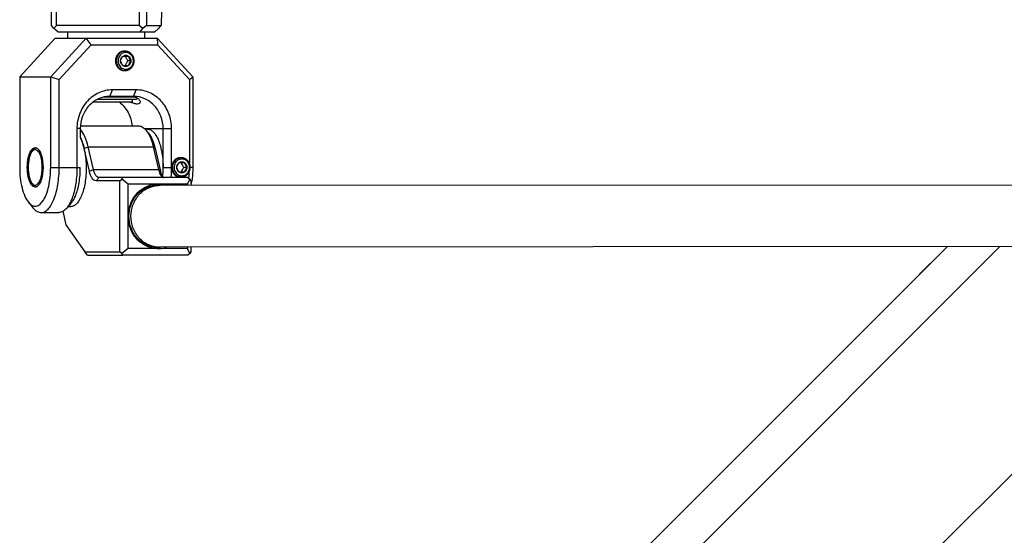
# Model space of a CAD drawing. Header units: millimetres. Extents: x 0 to 2550, y 0 to 1188.
# Tile 3 of 218: x 272 to 302, y 111 to 127. Entities that reach past the tile are written whole.
import ezdxf

# ---------------------------------------------------------------- set-up
doc = ezdxf.new("R2010")
doc.units = ezdxf.units.MM
doc.header["$LTSCALE"] = 46.255
for name, color, linetype in [('CSHCS-BR-M4-12_203_PBL618', 7, 'CONTINUOUS'), ('FWSRM-D10-V4-E2-T2_5_PBL654', 7, 'CONTINUOUS'), ('M2000801_PBL675', 7, 'CONTINUOUS'), ('M2000901_PBL613', 7, 'CONTINUOUS'), ('M2200202_PBL602', 7, 'CONTINUOUS'), ('M2300101_PBL600', 7, 'CONTINUOUS'), ('M2300202_PBL617', 7, 'CONTINUOUS'), ('M2300301_PBL689', 7, 'CONTINUOUS'), ('M2300602_PBL630', 7, 'CONTINUOUS'), ('SSHH-ST-M3-5_203_PBL631', 7, 'CONTINUOUS'), ('SSHH-ST-M3-5_203_PBL632', 7, 'CONTINUOUS'), ('WFM_0608_06_2_PBL604', 7, 'CONTINUOUS'), ('WFM_0608_06_2_PBL719', 7, 'CONTINUOUS'), ('WFM_0608_06_2_PBL720', 7, 'CONTINUOUS')]:
    doc.layers.add(name, color=color, linetype=linetype)

msp = doc.modelspace()

# ---------------------------------------------------------------- linework, layer by layer
at = {"layer": 'CSHCS-BR-M4-12_203_PBL618', "color": 7}
for p, q in [((275.2829, 123.9805), (274.0831, 123.9805)), ((275.2829, 124.0605), (275.2829, 123.9805))]:
    msp.add_line(p, q, dxfattribs=at)
at = {"layer": 'FWSRM-D10-V4-E2-T2_5_PBL654', "color": 7}
for p, q in [((275.3957, 124.1305), (274.3874, 124.1305)), ((275.4129, 124.0605), (274.2132, 124.0605)), ((275.4539, 124.1014), (275.4129, 124.0605))]:
    msp.add_line(p, q, dxfattribs=at)
at = {"layer": 'M2000801_PBL675', "color": 7}
msp.add_line((300.005, 118.9834), (299.3356, 118.314), dxfattribs=at)
at = {"layer": 'M2000901_PBL613', "color": 7}
msp.add_line((286.0652, 105.0436), (300.526, 119.5044), dxfattribs=at)
at = {"layer": 'M2000901_PBL613', "color": 2}
for p, q in [((292.8012, 110.1463), (302.16, 119.5052)), ((308.5126, 118.44), (298.8361, 108.7635))]:
    msp.add_line(p, q, dxfattribs=at)
at = {"layer": 'M2200202_PBL602', "color": 7}
for p, q in [((272.7853, 126.3605), (272.7853, 135.9605)), ((272.9444, 126.3605), (272.9444, 135.9605)), ((275.4987, 135.9605), (275.4987, 126.3605)), ((275.7326, 135.9605), (275.7326, 126.3605)), ((272.8649, 126.2605), (272.7853, 126.3605)), ((272.9444, 126.3605), (272.8649, 126.2605)), ((272.9818, 126.1605), (272.8649, 126.2605)), ((275.4987, 126.3605), (272.9444, 126.3605)), ((275.6156, 126.2605), (275.4987, 126.3605)), ((275.5361, 126.1605), (275.6156, 126.2605)), ((275.7326, 126.3605), (275.6156, 126.2605)), ((275.7326, 126.3605), (276.1828, 126.3605)), ((276.0933, 126.2502), (275.9863, 126.1605)), ((272.9818, 126.1605), (275.9863, 126.1605))]:
    msp.add_line(p, q, dxfattribs=at)
msp.add_arc((293.4629, 112.247), 22.3113, 140.76001, 141.12467, dxfattribs=at)
msp.add_open_spline([(276.4376, 127.8295), (276.4176, 127.8088), (276.3815, 127.749), (276.3161, 127.5796), (276.2536, 127.2826), (276.2025, 126.8524), (276.1865, 126.532), (276.1828, 126.3605)], degree=3, knots=[0, 0, 0, 0, 0.0572235, 0.136935, 0.3616458, 0.6583376, 1, 1, 1, 1], dxfattribs=at)
at = {"layer": 'M2300101_PBL600', "color": 7}
for p, q in [((271.8033, 124.7605), (272.9031, 125.9605)), ((273.8631, 125.9605), (272.7633, 124.7605)), ((272.9031, 125.9605), (276.0627, 125.9605)), ((274.019, 125.7605), (273.8631, 125.9605)), ((276.0627, 125.9605), (276.0668, 125.7605)), ((277.1626, 124.7605), (276.0627, 125.9605)), ((274.019, 125.7605), (273.0266, 124.6776)), ((274.019, 125.7605), (276.0668, 125.7605)), ((277.0592, 124.6776), (276.0668, 125.7605)), ((271.8033, 124.7605), (271.8033, 121.9605)), ((271.8033, 124.7605), (272.7633, 124.7605)), ((272.7633, 121.9605), (272.7633, 124.7605)), ((272.7633, 124.7605), (273.0266, 124.6776)), ((277.0592, 124.6776), (277.1626, 124.7605)), ((277.1626, 124.7605), (277.1626, 121.9605)), ((273.0266, 121.9605), (273.0266, 124.6776)), ((277.0592, 124.6776), (277.0592, 122.0814)), ((275.3295, 124.1605), (274.5963, 124.1605)), ((275.4095, 124.3605), (274.6763, 124.3605)), ((273.5765, 123.1605), (273.5765, 121.9605)), ((273.6798, 123.1605), (273.6798, 122.8838)), ((276.246, 121.9605), (276.246, 123.1605)), ((276.5093, 121.9605), (276.5093, 123.1605)), ((272.0738, 120.8808), (272.2222, 120.7008)), ((273.4093, 120.8808), (273.2609, 120.7008)), ((272.4666, 120.5605), (273.0165, 120.5605))]:
    msp.add_line(p, q, dxfattribs=at)
at = {"layer": 'M2300101_PBL600', "color": 2}
for p, q in [((274.5963, 124.1605), (274.6763, 124.3605)), ((275.3295, 124.1605), (275.4095, 124.3605)), ((273.6798, 123.1605), (273.5765, 123.1605)), ((275.6677, 123.1605), (276.5093, 123.1605)), ((272.7633, 121.9605), (273.6798, 121.9605)), ((276.246, 121.9605), (276.5093, 121.9605)), ((277.1626, 121.9605), (277.0825, 121.9605))]:
    msp.add_line(p, q, dxfattribs=at)
at = {"layer": 'M2300101_PBL600', "color": 7}
for centre, radius, start, end in [((275.2519, 123.7378), 0.4217, 77.108, 79.31835), ((273.0789, 121.9591), 3.4305, 354.7211, 0.02307), ((273.6683, 121.9561), 3.3909, 354.68206, 357.73424), ((273.8065, 121.9441), 3.2521, 354.29738, 354.667), ((274.781, 121.89), 2.377, 348.00783, 351.46266)]:
    msp.add_arc(centre, radius, start, end, dxfattribs=at)
at = {"layer": 'M2300101_PBL600', "color": 134}
msp.add_arc((276.7712, 121.9057), 0.2452, 269.26974, 270.3145, dxfattribs=at)
for points, knots in [([(275.0429, 125.5605), (275.0385, 125.56), (275.0296, 125.559), (275.0184, 125.5579), (275.0095, 125.5569), (275.004, 125.5563), (274.9995, 125.5558), (274.9962, 125.5555), (274.9934, 125.5552), (274.9915, 125.555), (274.9903, 125.5548), (274.9895, 125.5548), (274.9887, 125.5545), (274.9876, 125.5541), (274.9858, 125.5535), (274.9831, 125.5526), (274.9799, 125.5516), (274.9756, 125.5502), (274.9702, 125.5484), (274.9638, 125.5463), (274.9574, 125.5442), (274.9521, 125.5424), (274.9478, 125.541), (274.9446, 125.54), (274.9419, 125.5391), (274.94, 125.5385), (274.9389, 125.5381), (274.9381, 125.5379), (274.9374, 125.5374), (274.9364, 125.5368), (274.9347, 125.5358), (274.9322, 125.5344), (274.9293, 125.5327), (274.9253, 125.5304), (274.9204, 125.5275), (274.9144, 125.5241), (274.9085, 125.5207), (274.9036, 125.5178), (274.8996, 125.5155), (274.8967, 125.5138), (274.8942, 125.5123), (274.8925, 125.5114), (274.8915, 125.5108), (274.8907, 125.5104), (274.8901, 125.5097), (274.8892, 125.509), (274.8877, 125.5076), (274.8855, 125.5056), (274.8828, 125.5033), (274.8793, 125.5001), (274.8749, 125.4962), (274.8696, 125.4915), (274.8643, 125.4868), (274.8599, 125.4828), (274.8564, 125.4797), (274.8538, 125.4773), (274.8516, 125.4754), (274.85, 125.474), (274.8492, 125.4732), (274.8485, 125.4726), (274.848, 125.4719), (274.8472, 125.471), (274.846, 125.4693), (274.8442, 125.4669), (274.8421, 125.4641), (274.8393, 125.4603), (274.8357, 125.4556), (274.8315, 125.45), (274.8272, 125.4443), (274.8237, 125.4396), (274.8208, 125.4358), (274.8187, 125.433), (274.8169, 125.4307), (274.8157, 125.429), (274.815, 125.4281), (274.8144, 125.4274), (274.814, 125.4265), (274.8135, 125.4255), (274.8126, 125.4236), (274.8113, 125.4209), (274.8097, 125.4177), (274.8076, 125.4134), (274.8049, 125.408), (274.8018, 125.4016), (274.7986, 125.3951), (274.7959, 125.3897), (274.7938, 125.3854), (274.7922, 125.3822), (274.7909, 125.3795), (274.79, 125.3776), (274.7895, 125.3766), (274.789, 125.3758), (274.7888, 125.3749), (274.7885, 125.3737), (274.7879, 125.3717), (274.7871, 125.3688), (274.7861, 125.3653), (274.7848, 125.3606), (274.7832, 125.3548), (274.7812, 125.3478), (274.7793, 125.3408), (274.7776, 125.3349), (274.7763, 125.3303), (274.7753, 125.3268), (274.7745, 125.3238), (274.774, 125.3218), (274.7736, 125.3206), (274.7733, 125.3198), (274.7733, 125.3188), (274.7732, 125.3176), (274.773, 125.3154), (274.7727, 125.3124), (274.7724, 125.3086), (274.7719, 125.3037), (274.7714, 125.2975), (274.7704, 125.2876), (274.7693, 125.2753), (274.7684, 125.2654), (274.768, 125.2605)], [0, 0, 0, 0, 0.03125, 0.0625, 0.078125, 0.09375, 0.1015625, 0.109375, 0.1171875, 0.1210938, 0.1230469, 0.125, 0.1269531, 0.1289062, 0.1328125, 0.140625, 0.1484375, 0.15625, 0.171875, 0.1875, 0.203125, 0.21875, 0.2265625, 0.234375, 0.2421875, 0.2460938, 0.2480469, 0.25, 0.2519531, 0.2539062, 0.2578125, 0.265625, 0.2734375, 0.28125, 0.296875, 0.3125, 0.328125, 0.34375, 0.3515625, 0.359375, 0.3671875, 0.3710938, 0.3730469, 0.375, 0.3769531, 0.3789062, 0.3828125, 0.390625, 0.3984375, 0.40625, 0.421875, 0.4375, 0.453125, 0.46875, 0.4765625, 0.484375, 0.4921875, 0.4960938, 0.4980469, 0.5, 0.5019531, 0.5039062, 0.5078125, 0.515625, 0.5234375, 0.53125, 0.546875, 0.5625, 0.578125, 0.59375, 0.6015625, 0.609375, 0.6171875, 0.6210938, 0.6230469, 0.625, 0.6269531, 0.6289062, 0.6328125, 0.640625, 0.6484375, 0.65625, 0.671875, 0.6875, 0.703125, 0.71875, 0.7265625, 0.734375, 0.7421875, 0.7460938, 0.7480469, 0.75, 0.7519531, 0.7539062, 0.7578125, 0.765625, 0.7734375, 0.78125, 0.796875, 0.8125, 0.828125, 0.84375, 0.8515625, 0.859375, 0.8671875, 0.8710938, 0.8730469, 0.875, 0.8769531, 0.8789062, 0.8828125, 0.890625, 0.8984375, 0.90625, 0.921875, 0.9375, 0.96875, 1, 1, 1, 1]), ([(274.768, 125.2605), (274.7684, 125.2556), (274.7693, 125.2459), (274.7704, 125.2338), (274.7712, 125.2241), (274.7718, 125.218), (274.7722, 125.2131), (274.7725, 125.2095), (274.7728, 125.2065), (274.773, 125.2043), (274.7731, 125.2031), (274.7732, 125.2022), (274.7735, 125.2013), (274.7738, 125.2002), (274.7743, 125.1981), (274.7751, 125.1952), (274.7761, 125.1917), (274.7774, 125.187), (274.779, 125.1812), (274.781, 125.1742), (274.7829, 125.1672), (274.7845, 125.1613), (274.7858, 125.1567), (274.7868, 125.1532), (274.7876, 125.1502), (274.7881, 125.1482), (274.7885, 125.147), (274.7887, 125.1461), (274.7891, 125.1453), (274.7896, 125.1443), (274.7905, 125.1424), (274.7919, 125.1397), (274.7934, 125.1365), (274.7955, 125.1321), (274.7982, 125.1268), (274.8013, 125.1203), (274.8045, 125.1138), (274.8071, 125.1085), (274.8092, 125.1041), (274.8107, 125.1009), (274.8121, 125.0982), (274.813, 125.0963), (274.8135, 125.0953), (274.8139, 125.0944), (274.8145, 125.0937), (274.8152, 125.0928), (274.8164, 125.0911), (274.8182, 125.0887), (274.8204, 125.0858), (274.8233, 125.082), (274.8269, 125.0772), (274.8312, 125.0714), (274.8355, 125.0656), (274.8391, 125.0608), (274.842, 125.057), (274.8442, 125.0541), (274.846, 125.0517), (274.8472, 125.05), (274.848, 125.0491), (274.8485, 125.0483), (274.8491, 125.0478), (274.85, 125.047), (274.8515, 125.0456), (274.8537, 125.0437), (274.8563, 125.0414), (274.8597, 125.0383), (274.864, 125.0344), (274.8692, 125.0298), (274.8744, 125.0251), (274.8787, 125.0212), (274.8822, 125.0181), (274.8848, 125.0158), (274.8869, 125.0139), (274.8884, 125.0125), (274.8893, 125.0118), (274.8899, 125.0111), (274.8907, 125.0108), (274.8917, 125.0102), (274.8934, 125.0092), (274.8959, 125.0077), (274.8988, 125.006), (274.9028, 125.0037), (274.9077, 125.0008), (274.9136, 124.9973), (274.9195, 124.9939), (274.9244, 124.991), (274.9284, 124.9887), (274.9313, 124.987), (274.9338, 124.9855), (274.9355, 124.9845), (274.9365, 124.984), (274.9372, 124.9835), (274.9381, 124.9833), (274.9391, 124.9829), (274.941, 124.9823), (274.9437, 124.9814), (274.9469, 124.9803), (274.9512, 124.9789), (274.9565, 124.9771), (274.9629, 124.9749), (274.9693, 124.9728), (274.9747, 124.971), (274.9789, 124.9696), (274.9822, 124.9685), (274.9848, 124.9676), (274.9867, 124.967), (274.9878, 124.9667), (274.9886, 124.9663), (274.9894, 124.9663), (274.9905, 124.9662), (274.9925, 124.966), (274.9954, 124.9656), (274.9988, 124.9653), (275.0033, 124.9648), (275.0089, 124.9642), (275.018, 124.9632), (275.0293, 124.962), (275.0384, 124.961), (275.0429, 124.9605)], [0, 0, 0, 0, 0.03125, 0.0625, 0.078125, 0.09375, 0.1015625, 0.109375, 0.1171875, 0.1210938, 0.1230469, 0.125, 0.1269531, 0.1289062, 0.1328125, 0.140625, 0.1484375, 0.15625, 0.171875, 0.1875, 0.203125, 0.21875, 0.2265625, 0.234375, 0.2421875, 0.2460938, 0.2480469, 0.25, 0.2519531, 0.2539062, 0.2578125, 0.265625, 0.2734375, 0.28125, 0.296875, 0.3125, 0.328125, 0.34375, 0.3515625, 0.359375, 0.3671875, 0.3710938, 0.3730469, 0.375, 0.3769531, 0.3789062, 0.3828125, 0.390625, 0.3984375, 0.40625, 0.421875, 0.4375, 0.453125, 0.46875, 0.4765625, 0.484375, 0.4921875, 0.4960938, 0.4980469, 0.5, 0.5019531, 0.5039062, 0.5078125, 0.515625, 0.5234375, 0.53125, 0.546875, 0.5625, 0.578125, 0.59375, 0.6015625, 0.609375, 0.6171875, 0.6210938, 0.6230469, 0.625, 0.6269531, 0.6289062, 0.6328125, 0.640625, 0.6484375, 0.65625, 0.671875, 0.6875, 0.703125, 0.71875, 0.7265625, 0.734375, 0.7421875, 0.7460938, 0.7480469, 0.75, 0.7519531, 0.7539062, 0.7578125, 0.765625, 0.7734375, 0.78125, 0.796875, 0.8125, 0.828125, 0.84375, 0.8515625, 0.859375, 0.8671875, 0.8710938, 0.8730469, 0.875, 0.8769531, 0.8789062, 0.8828125, 0.890625, 0.8984375, 0.90625, 0.921875, 0.9375, 0.96875, 1, 1, 1, 1]), ([(276.7843, 122.2605), (276.7798, 122.26), (276.7709, 122.259), (276.7598, 122.2579), (276.7509, 122.2569), (276.7454, 122.2563), (276.7409, 122.2558), (276.7376, 122.2555), (276.7348, 122.2552), (276.7328, 122.255), (276.7317, 122.2548), (276.7309, 122.2548), (276.7301, 122.2545), (276.729, 122.2541), (276.7271, 122.2535), (276.7245, 122.2526), (276.7213, 122.2516), (276.717, 122.2502), (276.7116, 122.2484), (276.7052, 122.2463), (276.6988, 122.2442), (276.6934, 122.2424), (276.6891, 122.241), (276.6859, 122.24), (276.6833, 122.2391), (276.6814, 122.2385), (276.6803, 122.2381), (276.6795, 122.2379), (276.6788, 122.2374), (276.6778, 122.2368), (276.6761, 122.2358), (276.6736, 122.2344), (276.6706, 122.2327), (276.6667, 122.2304), (276.6617, 122.2275), (276.6558, 122.2241), (276.6499, 122.2207), (276.645, 122.2178), (276.641, 122.2155), (276.6381, 122.2138), (276.6356, 122.2123), (276.6339, 122.2114), (276.6329, 122.2108), (276.6321, 122.2104), (276.6315, 122.2097), (276.6306, 122.209), (276.6291, 122.2076), (276.6269, 122.2056), (276.6242, 122.2033), (276.6207, 122.2001), (276.6163, 122.1962), (276.611, 122.1915), (276.6057, 122.1868), (276.6013, 122.1828), (276.5978, 122.1797), (276.5952, 122.1773), (276.593, 122.1754), (276.5914, 122.174), (276.5905, 122.1732), (276.5898, 122.1726), (276.5893, 122.1719), (276.5886, 122.171), (276.5874, 122.1693), (276.5856, 122.1669), (276.5835, 122.1641), (276.5806, 122.1603), (276.5771, 122.1556), (276.5728, 122.15), (276.5686, 122.1443), (276.565, 122.1396), (276.5622, 122.1358), (276.5601, 122.133), (276.5583, 122.1307), (276.557, 122.129), (276.5564, 122.1281), (276.5558, 122.1274), (276.5554, 122.1265), (276.5549, 122.1255), (276.554, 122.1236), (276.5526, 122.1209), (276.5511, 122.1177), (276.5489, 122.1134), (276.5463, 122.108), (276.5431, 122.1016), (276.54, 122.0951), (276.5373, 122.0897), (276.5352, 122.0854), (276.5336, 122.0822), (276.5323, 122.0795), (276.5314, 122.0776), (276.5309, 122.0766), (276.5304, 122.0758), (276.5302, 122.0749), (276.5299, 122.0737), (276.5293, 122.0717), (276.5285, 122.0688), (276.5275, 122.0653), (276.5262, 122.0606), (276.5246, 122.0548), (276.5226, 122.0478), (276.5206, 122.0408), (276.519, 122.0349), (276.5177, 122.0303), (276.5167, 122.0268), (276.5159, 122.0238), (276.5153, 122.0218), (276.515, 122.0206), (276.5147, 122.0198), (276.5147, 122.0188), (276.5146, 122.0176), (276.5144, 122.0154), (276.5141, 122.0124), (276.5137, 122.0086), (276.5133, 122.0037), (276.5127, 121.9975), (276.5118, 121.9876), (276.5107, 121.9753), (276.5098, 121.9654), (276.5093, 121.9605)], [0, 0, 0, 0, 0.03125, 0.0625, 0.078125, 0.09375, 0.1015625, 0.109375, 0.1171875, 0.1210938, 0.1230469, 0.125, 0.1269531, 0.1289062, 0.1328125, 0.140625, 0.1484375, 0.15625, 0.171875, 0.1875, 0.203125, 0.21875, 0.2265625, 0.234375, 0.2421875, 0.2460938, 0.2480469, 0.25, 0.2519531, 0.2539062, 0.2578125, 0.265625, 0.2734375, 0.28125, 0.296875, 0.3125, 0.328125, 0.34375, 0.3515625, 0.359375, 0.3671875, 0.3710938, 0.3730469, 0.375, 0.3769531, 0.3789062, 0.3828125, 0.390625, 0.3984375, 0.40625, 0.421875, 0.4375, 0.453125, 0.46875, 0.4765625, 0.484375, 0.4921875, 0.4960938, 0.4980469, 0.5, 0.5019531, 0.5039062, 0.5078125, 0.515625, 0.5234375, 0.53125, 0.546875, 0.5625, 0.578125, 0.59375, 0.6015625, 0.609375, 0.6171875, 0.6210938, 0.6230469, 0.625, 0.6269531, 0.6289062, 0.6328125, 0.640625, 0.6484375, 0.65625, 0.671875, 0.6875, 0.703125, 0.71875, 0.7265625, 0.734375, 0.7421875, 0.7460938, 0.7480469, 0.75, 0.7519531, 0.7539062, 0.7578125, 0.765625, 0.7734375, 0.78125, 0.796875, 0.8125, 0.828125, 0.84375, 0.8515625, 0.859375, 0.8671875, 0.8710938, 0.8730469, 0.875, 0.8769531, 0.8789062, 0.8828125, 0.890625, 0.8984375, 0.90625, 0.921875, 0.9375, 0.96875, 1, 1, 1, 1]), ([(276.5093, 121.9605), (276.5093, 121.9376), (276.5136, 121.8909), (276.5354, 121.8204), (276.5699, 121.7609), (276.6161, 121.7126), (276.6713, 121.6785), (276.7249, 121.6631), (276.7575, 121.6606), (276.7681, 121.6604)], [0, 0, 0, 0, 0.154429, 0.308858, 0.463287, 0.617716, 0.772145, 0.926574, 1, 1, 1, 1])]:
    msp.add_open_spline(points, degree=3, knots=knots, dxfattribs=at)
at = {"layer": 'M2300101_PBL600', "color": 7}
for points, knots in [([(274.6763, 124.3605), (274.5327, 124.3605), (274.2385, 124.2959), (273.8732, 124.025), (273.6321, 123.6268), (273.5765, 123.3161), (273.5765, 123.1605)], [0, 0, 0, 0, 0.2398787, 0.4857828, 0.74001, 1, 1, 1, 1]), ([(274.5963, 124.1605), (274.4767, 124.1605), (274.2314, 124.1067), (273.927, 123.8809), (273.7262, 123.5491), (273.6798, 123.2901), (273.6798, 123.1605)], [0, 0, 0, 0, 0.2398787, 0.4857828, 0.74001, 1, 1, 1, 1]), ([(275.2378, 124.1605), (275.246, 124.1605), (275.2769, 124.1598), (275.3077, 124.1564), (275.3301, 124.1522)], [0, 0, 0, 0, 0.2639231, 1, 1, 1, 1]), ([(276.246, 123.1605), (276.246, 123.2901), (276.1997, 123.5491), (275.9988, 123.8809), (275.6944, 124.1067), (275.4492, 124.1605), (275.3295, 124.1605)], [0, 0, 0, 0, 0.25999, 0.5142172, 0.7601213, 1, 1, 1, 1]), ([(275.346, 124.1489), (275.3569, 124.1464), (275.3956, 124.1358), (275.4328, 124.1188), (275.4568, 124.1025)], [0, 0, 0, 0, 0.2774581, 1, 1, 1, 1]), ([(276.5093, 123.1605), (276.5093, 123.3161), (276.4537, 123.6268), (276.2127, 124.025), (275.8474, 124.2959), (275.5531, 124.3605), (275.4095, 124.3605)], [0, 0, 0, 0, 0.25999, 0.5142172, 0.7601213, 1, 1, 1, 1]), ([(274.8864, 123.9863), (274.9995, 123.9019), (275.1913, 123.6746), (275.2715, 123.3897), (275.2828, 123.2445)], [0, 0, 0, 0, 0.4921153, 1, 1, 1, 1]), ([(275.4453, 123.9204), (275.4118, 123.9204), (275.3337, 123.9378), (275.2598, 123.9642), (275.2173, 123.9799)], [0, 0, 0, 0, 0.42533, 1, 1, 1, 1]), ([(275.5329, 123.9874), (275.5329, 123.9698), (275.5138, 123.9266), (275.4681, 123.9204), (275.4453, 123.9204)], [0, 0, 0, 0, 0.4351683, 1, 1, 1, 1]), ([(275.4568, 124.1025), (275.4687, 124.0944), (275.5048, 124.0654), (275.5329, 124.0199), (275.5329, 123.9874)], [0, 0, 0, 0, 0.305455, 1, 1, 1, 1]), ([(272.0393, 121.9605), (272.0393, 122.061), (272.0565, 122.2407), (272.1133, 122.4167), (272.1574, 122.483)], [0, 0, 0, 0, 0.5583776, 1, 1, 1, 1]), ([(272.1574, 122.483), (272.1608, 122.4881), (272.1739, 122.5067), (272.189, 122.5241), (272.2015, 122.5352)], [0, 0, 0, 0, 0.2697557, 1, 1, 1, 1]), ([(272.2175, 122.5479), (272.2226, 122.5515), (272.2425, 122.5638), (272.2662, 122.5705), (272.2833, 122.5705)], [0, 0, 0, 0, 0.2699047, 1, 1, 1, 1]), ([(272.3314, 122.5585), (272.3636, 122.5423), (272.4234, 122.4741), (272.5066, 122.2742), (272.5273, 122.0906), (272.5273, 121.9605)], [0, 0, 0, 0, 0.1667572, 0.3981543, 1, 1, 1, 1]), ([(271.8033, 121.9605), (271.8033, 121.7467), (271.8333, 121.4401), (271.948, 121.081), (272.0277, 120.9366), (272.0738, 120.8808)], [0, 0, 0, 0, 0.5681427, 0.8075553, 1, 1, 1, 1]), ([(272.1574, 121.438), (272.1133, 121.5042), (272.0565, 121.6802), (272.0393, 121.8599), (272.0393, 121.9605)], [0, 0, 0, 0, 0.4416224, 1, 1, 1, 1]), ([(272.0738, 120.8808), (272.1056, 120.8422), (272.1598, 120.7916), (272.2469, 120.7605), (272.3889, 120.7575), (272.5394, 120.9191), (272.6412, 121.1447), (272.7111, 121.3884), (272.7535, 121.665), (272.7633, 121.8603), (272.7633, 121.9605)], [0, 0, 0, 0, 0.0926491, 0.1318578, 0.1693179, 0.3496786, 0.481438, 0.6385573, 0.8143687, 1, 1, 1, 1]), ([(272.5273, 121.9605), (272.5273, 121.8303), (272.5066, 121.6467), (272.4234, 121.4468), (272.3636, 121.3786), (272.3314, 121.3624)], [0, 0, 0, 0, 0.6018457, 0.8332428, 1, 1, 1, 1]), ([(272.4666, 120.5605), (272.5041, 120.5605), (272.5861, 120.5827), (272.6927, 120.67), (272.7879, 120.803), (272.9055, 121.0528), (273.0013, 121.4451), (273.0266, 121.7813), (273.0266, 121.9605)], [0, 0, 0, 0, 0.0700069, 0.1520415, 0.252576, 0.3730852, 0.665578, 1, 1, 1, 1]), ([(273.5765, 121.9605), (273.5765, 121.7964), (273.5551, 121.4852), (273.4871, 121.1797), (273.4388, 121.041)], [0, 0, 0, 0, 0.5277211, 1, 1, 1, 1]), ([(277.1626, 121.9605), (277.1626, 121.9245), (277.16, 121.783), (277.1474, 121.6415), (277.1317, 121.5371)], [0, 0, 0, 0, 0.2540122, 1, 1, 1, 1]), ([(272.2015, 121.3858), (272.1975, 121.3893), (272.1811, 121.4052), (272.1671, 121.4234), (272.1574, 121.438)], [0, 0, 0, 0, 0.2311308, 1, 1, 1, 1]), ([(272.2833, 121.3505), (272.2662, 121.3505), (272.2425, 121.3572), (272.2226, 121.3695), (272.2175, 121.3731)], [0, 0, 0, 0, 0.7300953, 1, 1, 1, 1]), ([(273.3777, 120.8907), (273.3691, 120.8724), (273.3356, 120.806), (273.2954, 120.7426), (273.2609, 120.7009)], [0, 0, 0, 0, 0.2720573, 1, 1, 1, 1]), ([(273.4388, 121.041), (273.4341, 121.0277), (273.4157, 120.9768), (273.3949, 120.9269), (273.3777, 120.8907)], [0, 0, 0, 0, 0.2604934, 1, 1, 1, 1]), ([(272.2222, 120.7009), (272.2558, 120.6601), (272.3264, 120.5913), (272.4231, 120.5605), (272.4666, 120.5605)], [0, 0, 0, 0, 0.5489336, 1, 1, 1, 1]), ([(273.2609, 120.7009), (273.2273, 120.6601), (273.1567, 120.5913), (273.0599, 120.5605), (273.0165, 120.5605)], [0, 0, 0, 0, 0.5489337, 1, 1, 1, 1])]:
    msp.add_open_spline(points, degree=3, knots=knots, dxfattribs=at)
for points in [[(272.2015, 122.5352), (272.2065, 122.5397), (272.2119, 122.5439), (272.2175, 122.5479)], [(272.2833, 122.5705), (272.2932, 122.5705), (272.3031, 122.5689), (272.3126, 122.566)], [(272.3126, 122.566), (272.319, 122.5641), (272.3253, 122.5615), (272.3314, 122.5585)], [(272.2175, 121.3731), (272.2119, 121.377), (272.2065, 121.3813), (272.2015, 121.3858)], [(272.3126, 121.3549), (272.3031, 121.352), (272.2932, 121.3505), (272.2833, 121.3505)], [(272.3314, 121.3624), (272.3253, 121.3594), (272.319, 121.3569), (272.3126, 121.3549)]]:
    msp.add_open_spline(points, degree=3, dxfattribs=at)
at = {"layer": 'M2300202_PBL617', "color": 7}
for p, q in [((273.6899, 123.2439), (275.4911, 123.2439)), ((275.7922, 123.0236), (275.718, 123.1135)), ((274.0867, 121.8942), (273.925, 122.5941)), ((275.9414, 122.5941), (276.1031, 121.8942)), ((273.9605, 121.8442), (273.7987, 122.5441)), ((275.9984, 122.5441), (276.1601, 121.8442)), ((274.9031, 121.5447), (274.1683, 121.5443)), ((274.9948, 121.6447), (274.26, 121.6443)), ((274.9031, 121.5447), (274.969, 121.5947)), ((274.9033, 119.3447), (274.9031, 121.5447)), ((274.969, 121.5947), (274.9948, 121.6447)), ((275.1664, 121.4447), (274.969, 121.5947)), ((277.0111, 121.6447), (274.9948, 121.6447)), ((275.1666, 119.4447), (275.1664, 121.4447)), ((276.9995, 121.4447), (275.1664, 121.4447)), ((276.9995, 121.4447), (277.0769, 121.5947)), ((276.9995, 121.4447), (276.9995, 121.3982)), ((277.0111, 121.6447), (277.0769, 121.5947)), ((277.0769, 121.5947), (277.1028, 121.5447)), ((277.1028, 121.5447), (277.1028, 121.3982)), ((273.1391, 120.6008), (273.2356, 120.183)), ((273.2356, 120.183), (273.8171, 119.3441)), ((275.1665, 120.4447), (275.1668, 120.4472)), ((275.1668, 120.4422), (275.1665, 120.4447)), ((273.8171, 119.3441), (274.9033, 119.3447)), ((273.8981, 119.2441), (273.8171, 119.3441)), ((273.8981, 119.2441), (274.995, 119.2447)), ((274.9691, 119.2947), (274.9033, 119.3447)), ((275.1666, 119.4447), (274.9691, 119.2947)), ((274.995, 119.2447), (274.9691, 119.2947)), ((277.0113, 119.2447), (274.995, 119.2447)), ((276.9996, 119.4447), (275.1666, 119.4447)), ((276.9996, 119.4922), (276.9996, 119.4447)), ((277.0771, 119.2947), (276.9996, 119.4447)), ((277.0771, 119.2947), (277.0113, 119.2447)), ((277.103, 119.3447), (277.0771, 119.2947)), ((277.1029, 119.4922), (277.103, 119.3447))]:
    msp.add_line(p, q, dxfattribs=at)
at = {"layer": 'M2300202_PBL617', "color": 2}
for p, q in [((273.7987, 122.5441), (273.925, 122.5941)), ((273.925, 122.5941), (275.9414, 122.5941)), ((275.9984, 122.5441), (275.9414, 122.5941)), ((273.9605, 121.8442), (274.0867, 121.8942)), ((274.0867, 121.8942), (276.1031, 121.8942)), ((276.1601, 121.8442), (276.1031, 121.8942)), ((274.1683, 121.5443), (274.26, 121.6443))]:
    msp.add_line(p, q, dxfattribs=at)
at = {"layer": 'M2300202_PBL617', "color": 7}
for centre, radius, start, end in [((272.489, 122.2992), 1.3284, 21.08477, 22.22098), ((271.7791, 122.0775), 2.0729, 13.00976, 13.23185), ((276.067, 120.5956), 0.8091, 86.00698, 98.9737), ((276.083, 120.6119), 0.8328, 90.00071, 91.49882), ((276.0829, 120.6094), 0.8354, 86.8367, 89.99685), ((276.067, 120.5967), 0.808, 83.66897, 86.0062), ((276.0812, 120.5917), 0.8531, 71.67227, 86.78849), ((276.0671, 120.2939), 0.8091, 261.05637, 273.99352), ((276.0831, 120.2775), 0.8328, 268.55749, 269.99934), ((276.0831, 120.2801), 0.8353, 270.00314, 273.16327), ((276.0672, 120.2926), 0.8079, 273.99427, 276.43303), ((276.0814, 120.2977), 0.853, 273.2118, 288.37279)]:
    msp.add_arc(centre, radius, start, end, dxfattribs=at)
for points, knots in [([(275.4911, 123.2439), (275.5314, 123.2439), (275.6212, 123.2152), (275.6868, 123.1514), (275.718, 123.1135)], [0, 0, 0, 0, 0.4510511, 1, 1, 1, 1]), ([(273.925, 122.5941), (273.8998, 122.7035), (273.8413, 122.895), (273.7408, 123.0724), (273.6815, 123.1367)], [0, 0, 0, 0, 0.5622384, 1, 1, 1, 1]), ([(275.718, 123.1135), (275.7235, 123.1068), (275.7462, 123.0781), (275.7664, 123.0475), (275.7807, 123.0236)], [0, 0, 0, 0, 0.2372922, 1, 1, 1, 1]), ([(275.7807, 123.0236), (275.798, 122.9946), (275.8689, 122.8586), (275.9145, 122.7105), (275.9414, 122.5941)], [0, 0, 0, 0, 0.2200561, 1, 1, 1, 1]), ([(275.7922, 123.0236), (275.8416, 122.9637), (275.9258, 122.807), (275.9765, 122.639), (275.9984, 122.5441)], [0, 0, 0, 0, 0.443493, 1, 1, 1, 1]), ([(273.7969, 122.5519), (273.7922, 122.572), (273.7731, 122.6481), (273.7494, 122.7231), (273.7285, 122.7771)], [0, 0, 0, 0, 0.2622509, 1, 1, 1, 1]), ([(274.1683, 121.5443), (274.1202, 121.5443), (274.0463, 121.6127), (273.9936, 121.7251), (273.9702, 121.802), (273.9605, 121.8442)], [0, 0, 0, 0, 0.3781406, 0.6596642, 1, 1, 1, 1]), ([(274.26, 121.6443), (274.2199, 121.6443), (274.1583, 121.7013), (274.1143, 121.795), (274.0949, 121.859), (274.0867, 121.8942)], [0, 0, 0, 0, 0.3781406, 0.6596641, 1, 1, 1, 1]), ([(276.1031, 121.8942), (276.1079, 121.8735), (276.1269, 121.8036), (276.1562, 121.7342), (276.189, 121.6944)], [0, 0, 0, 0, 0.2914471, 1, 1, 1, 1]), ([(276.1601, 121.8442), (276.1631, 121.8312), (276.1753, 121.7827), (276.1913, 121.7351), (276.2059, 121.7015)], [0, 0, 0, 0, 0.266734, 1, 1, 1, 1]), ([(276.189, 121.6944), (276.1921, 121.6906), (276.2041, 121.677), (276.2182, 121.6649), (276.2296, 121.6581)], [0, 0, 0, 0, 0.2718324, 1, 1, 1, 1]), ([(275.1665, 120.4472), (275.167, 120.6438), (275.2737, 121.0371), (275.5847, 121.3081), (275.7584, 121.3799)], [0, 0, 0, 0, 0.5112776, 1, 1, 1, 1]), ([(275.1872, 120.4447), (275.1872, 120.558), (275.224, 120.7842), (275.3844, 121.0823), (275.6314, 121.3027), (275.837, 121.3784), (275.9408, 121.3948)], [0, 0, 0, 0, 0.2589818, 0.5130951, 0.7598054, 1, 1, 1, 1]), ([(275.7587, 119.5095), (275.5849, 119.5812), (275.2738, 119.8523), (275.167, 120.2456), (275.1665, 120.4422)], [0, 0, 0, 0, 0.4887298, 1, 1, 1, 1]), ([(275.9414, 119.4946), (275.8376, 119.5109), (275.6318, 119.5865), (275.3847, 119.8069), (275.2241, 120.1051), (275.1872, 120.3314), (275.1872, 120.4447)], [0, 0, 0, 0, 0.2401917, 0.4869056, 0.7410225, 1, 1, 1, 1])]:
    msp.add_open_spline(points, degree=3, knots=knots, dxfattribs=at)
for points in [[(273.7188, 122.8015), (273.7077, 122.8289), (273.6955, 122.8558), (273.6823, 122.8822)], [(276.2059, 121.7015), (276.2128, 121.6859), (276.2203, 121.6706), (276.2286, 121.6557)], [(275.7584, 121.3799), (275.8537, 121.4193), (275.958, 121.4417), (276.0612, 121.4444)], [(276.2296, 121.6581), (276.2432, 121.65), (276.2593, 121.6445), (276.2751, 121.6443)], [(276.0622, 119.445), (275.9588, 119.4476), (275.8543, 119.47), (275.7587, 119.5095)]]:
    msp.add_open_spline(points, degree=3, dxfattribs=at)
at = {"layer": 'M2300301_PBL689', "color": 7}
for p, q in [((275.9408, 121.3946), (276.0878, 121.3947)), ((303.859, 121.4121), (276.123, 121.3977)), ((275.9414, 119.4946), (276.0884, 119.4947)), ((303.8633, 119.5061), (276.1231, 119.4917))]:
    msp.add_line(p, q, dxfattribs=at)
for centre, radius, start, end in [((276.1231, 120.5957), 0.8021, 92.52644, 93.98217), ((276.123, 120.5983), 0.7994, 90.0012, 92.52706), ((276.1232, 120.2938), 0.802, 266.07796, 267.50389), ((276.1231, 120.2912), 0.7994, 267.50327, 269.99883)]:
    msp.add_arc(centre, radius, start, end, dxfattribs=at)
msp.add_open_spline([(276.0684, 119.4936), (275.9589, 119.5011), (275.7379, 119.5636), (275.4677, 119.781), (275.2905, 120.0889), (275.229, 120.4443), (275.2902, 120.7997), (275.467, 121.1078), (275.737, 121.3254), (275.9579, 121.3882), (276.0674, 121.3958)], degree=3, knots=[0, 0, 0, 0, 0.1199816, 0.2431174, 0.3702302, 0.4999998, 0.6297695, 0.7568824, 0.8800183, 1, 1, 1, 1], dxfattribs=at)
at = {"layer": 'M2300602_PBL630', "color": 7}
for p, q in [((272.1873, 122.4553), (272.2318, 122.5093)), ((272.1873, 121.4656), (272.2318, 121.4116))]:
    msp.add_line(p, q, dxfattribs=at)
for points, knots in [([(272.1873, 122.4553), (272.1662, 122.4297), (272.1296, 122.3636), (272.077, 122.1989), (272.0536, 121.9605), (272.077, 121.722), (272.1296, 121.5573), (272.1662, 121.4912), (272.1873, 121.4656)], [0, 0, 0, 0, 0.0962066, 0.2159152, 0.5, 0.7840848, 0.9037934, 1, 1, 1, 1]), ([(272.2391, 122.4992), (272.2345, 122.4968), (272.2149, 122.4852), (272.1984, 122.4689), (272.1873, 122.4553)], [0, 0, 0, 0, 0.2276092, 1, 1, 1, 1]), ([(272.2915, 122.5591), (272.2862, 122.5565), (272.2636, 122.5435), (272.2446, 122.5248), (272.2318, 122.5093)], [0, 0, 0, 0, 0.2269455, 1, 1, 1, 1]), ([(272.2833, 121.4105), (272.3146, 121.4105), (272.3651, 121.4423), (272.4092, 121.5057), (272.456, 121.604), (272.4932, 121.758), (272.5086, 121.9605), (272.4932, 122.1629), (272.456, 122.317), (272.4092, 122.4153), (272.3651, 122.4787), (272.3146, 122.5105), (272.2833, 122.5105)], [0, 0, 0, 0, 0.0746976, 0.1251317, 0.1855651, 0.3322811, 0.5, 0.6677188, 0.8144349, 0.8748683, 0.9253024, 1, 1, 1, 1]), ([(272.1873, 121.4656), (272.1912, 121.4608), (272.2063, 121.4438), (272.2244, 121.4292), (272.2391, 121.4217)], [0, 0, 0, 0, 0.275292, 1, 1, 1, 1]), ([(272.2318, 121.4116), (272.2364, 121.4061), (272.2536, 121.3867), (272.2746, 121.3701), (272.2915, 121.3618)], [0, 0, 0, 0, 0.2762613, 1, 1, 1, 1])]:
    msp.add_open_spline(points, degree=3, knots=knots, dxfattribs=at)
for points in [[(272.2833, 122.5105), (272.2681, 122.5105), (272.2526, 122.5061), (272.2391, 122.4992)], [(272.3119, 122.5669), (272.3049, 122.5649), (272.298, 122.5623), (272.2915, 122.5591)], [(272.2391, 121.4217), (272.2526, 121.4148), (272.2681, 121.4105), (272.2833, 121.4105)], [(272.2915, 121.3618), (272.298, 121.3586), (272.3049, 121.356), (272.3119, 121.3541)]]:
    msp.add_open_spline(points, degree=3, dxfattribs=at)
at = {"layer": 'SSHH-ST-M3-5_203_PBL631', "color": 7}
for p, q in [((275.0075, 125.4105), (275.1663, 125.4105)), ((275.0709, 125.5605), (275.0429, 125.5605)), ((275.0759, 125.4098), (275.0756, 125.4105)), ((275.0759, 125.4098), (275.0756, 125.4105)), ((275.1663, 125.1105), (275.0075, 125.1105)), ((275.0756, 125.1105), (275.0759, 125.1112)), ((275.0756, 125.1105), (275.0759, 125.1112)), ((275.2457, 125.2605), (275.155, 125.2605)), ((275.0709, 124.9605), (275.0429, 124.9605))]:
    msp.add_line(p, q, dxfattribs=at)
for centre, radius, start, end in [((275.0881, 125.2964), 0.2242, 101.984, 113.9201), ((275.0871, 125.3005), 0.22, 99.78387, 101.93842), ((275.087, 125.3011), 0.2194, 90.0159, 99.78094), ((275.0421, 125.2605), 0.2831, 359.89715, 0.12786), ((275.0881, 125.2246), 0.2242, 246.07398, 258.01419), ((275.0871, 125.2204), 0.22, 258.05985, 260.15279), ((275.087, 125.2198), 0.2194, 260.15568, 269.98377)]:
    msp.add_arc(centre, radius, start, end, dxfattribs=at)
for points, knots in [([(275.0709, 125.5605), (275.0529, 125.5605), (275.0167, 125.5566), (274.9647, 125.5393), (274.9168, 125.5112), (274.8606, 125.4608), (274.8098, 125.377), (274.796, 125.2994), (274.796, 125.2605)], [0, 0, 0, 0, 0.1198753, 0.2405904, 0.3628613, 0.487129, 0.7407094, 1, 1, 1, 1]), ([(274.9972, 125.5014), (274.9753, 125.4916), (274.9337, 125.4646), (274.8859, 125.407), (274.8555, 125.337), (274.8451, 125.2605), (274.8555, 125.184), (274.8859, 125.1139), (274.9337, 125.0563), (274.9753, 125.0293), (274.9972, 125.0196)], [0, 0, 0, 0, 0.1208271, 0.2447494, 0.3715295, 0.5000012, 0.6284725, 0.7552517, 0.879173, 1, 1, 1, 1]), ([(274.9282, 125.2605), (274.9318, 125.2728), (274.9406, 125.2984), (274.9645, 125.3501), (274.9895, 125.3867), (275.0075, 125.4105)], [0, 0, 0, 0, 0.2253704, 0.4749538, 1, 1, 1, 1]), ([(274.9282, 125.2605), (274.9282, 125.2755), (274.9318, 125.3056), (274.9477, 125.3477), (274.973, 125.384), (274.9954, 125.4029), (275.0075, 125.4105)], [0, 0, 0, 0, 0.2557374, 0.5087885, 0.7571499, 1, 1, 1, 1]), ([(275.0075, 125.4105), (275.0194, 125.4179), (275.0451, 125.4296), (275.0731, 125.4337), (275.0869, 125.4337)], [0, 0, 0, 0, 0.5030342, 1, 1, 1, 1]), ([(275.0709, 124.9605), (275.0889, 124.9605), (275.1251, 124.9644), (275.1771, 124.9817), (275.225, 125.0097), (275.2812, 125.0601), (275.332, 125.144), (275.3529, 125.2605), (275.332, 125.3769), (275.2812, 125.4608), (275.225, 125.5112), (275.1771, 125.5393), (275.1251, 125.5566), (275.0889, 125.5605), (275.0709, 125.5605)], [0, 0, 0, 0, 0.0599377, 0.1202952, 0.1814307, 0.2435645, 0.3703547, 0.5, 0.6296453, 0.7564355, 0.8185693, 0.8797048, 0.9400623, 1, 1, 1, 1]), ([(275.155, 125.2605), (275.139, 125.2847), (275.1094, 125.3328), (275.086, 125.3843), (275.0759, 125.4098)], [0, 0, 0, 0, 0.5145776, 1, 1, 1, 1]), ([(275.3252, 125.2611), (275.3251, 125.2948), (275.313, 125.3619), (275.2689, 125.4344), (275.2203, 125.4779), (275.1788, 125.5022), (275.1338, 125.5171), (275.1025, 125.5205), (275.0869, 125.5205)], [0, 0, 0, 0, 0.2592926, 0.512862, 0.6371258, 0.7593962, 0.880116, 1, 1, 1, 1]), ([(275.0869, 125.4337), (275.1008, 125.4337), (275.1287, 125.4296), (275.1544, 125.4179), (275.1663, 125.4105)], [0, 0, 0, 0, 0.4969658, 1, 1, 1, 1]), ([(275.1663, 125.4105), (275.1784, 125.4029), (275.2008, 125.384), (275.2262, 125.3477), (275.2421, 125.3056), (275.2457, 125.2755), (275.2457, 125.2605)], [0, 0, 0, 0, 0.2428501, 0.4912115, 0.7442626, 1, 1, 1, 1]), ([(275.1663, 125.4105), (275.17, 125.3982), (275.1787, 125.3726), (275.2026, 125.3209), (275.2276, 125.2842), (275.2457, 125.2605)], [0, 0, 0, 0, 0.2253704, 0.4749538, 1, 1, 1, 1]), ([(274.796, 125.2605), (274.796, 125.2216), (274.8098, 125.1439), (274.8606, 125.0601), (274.9168, 125.0097), (274.9647, 124.9817), (275.0167, 124.9644), (275.0529, 124.9605), (275.0709, 124.9605)], [0, 0, 0, 0, 0.2592906, 0.512871, 0.6371387, 0.7594096, 0.8801247, 1, 1, 1, 1]), ([(275.0075, 125.1105), (274.9895, 125.1342), (274.9572, 125.1814), (274.9359, 125.2346), (274.9282, 125.2605)], [0, 0, 0, 0, 0.5253203, 1, 1, 1, 1]), ([(275.0075, 125.1105), (274.9954, 125.1181), (274.973, 125.137), (274.9477, 125.1733), (274.9318, 125.2153), (274.9282, 125.2454), (274.9282, 125.2605)], [0, 0, 0, 0, 0.2428501, 0.4912115, 0.7442626, 1, 1, 1, 1]), ([(275.0869, 125.0873), (275.0731, 125.0873), (275.0451, 125.0913), (275.0194, 125.103), (275.0075, 125.1105)], [0, 0, 0, 0, 0.4969658, 1, 1, 1, 1]), ([(275.0759, 125.1112), (275.086, 125.1366), (275.1094, 125.1881), (275.139, 125.2363), (275.155, 125.2605)], [0, 0, 0, 0, 0.4854244, 1, 1, 1, 1]), ([(275.0869, 125.0005), (275.1025, 125.0005), (275.1338, 125.0038), (275.1789, 125.0188), (275.2203, 125.043), (275.269, 125.0866), (275.313, 125.1591), (275.3251, 125.2263), (275.3252, 125.26)], [0, 0, 0, 0, 0.1198804, 0.2405983, 0.3628687, 0.4871341, 0.7407078, 1, 1, 1, 1]), ([(275.1663, 125.1105), (275.1544, 125.103), (275.1287, 125.0913), (275.1008, 125.0873), (275.0869, 125.0873)], [0, 0, 0, 0, 0.5030342, 1, 1, 1, 1]), ([(275.2457, 125.2605), (275.2276, 125.2367), (275.1953, 125.1895), (275.174, 125.1363), (275.1663, 125.1105)], [0, 0, 0, 0, 0.5253203, 1, 1, 1, 1]), ([(275.2457, 125.2605), (275.2457, 125.2454), (275.2421, 125.2153), (275.2262, 125.1733), (275.2008, 125.137), (275.1784, 125.1181), (275.1663, 125.1105)], [0, 0, 0, 0, 0.2557374, 0.5087885, 0.7571499, 1, 1, 1, 1])]:
    msp.add_open_spline(points, degree=3, knots=knots, dxfattribs=at)
at = {"layer": 'SSHH-ST-M3-5_203_PBL632', "color": 7}
for p, q in [((276.7449, 122.1105), (276.9037, 122.1105)), ((276.8083, 122.2605), (276.7843, 122.2605)), ((276.8133, 122.1098), (276.813, 122.1105)), ((276.8133, 122.1098), (276.813, 122.1105)), ((276.9037, 121.8105), (276.7449, 121.8105)), ((276.813, 121.8105), (276.8133, 121.8112)), ((276.813, 121.8105), (276.8133, 121.8112)), ((276.983, 121.9605), (276.8924, 121.9605)), ((276.8083, 121.6605), (276.7713, 121.6605))]:
    msp.add_line(p, q, dxfattribs=at)
for centre, radius, start, end in [((276.8255, 121.9963), 0.2243, 100.99178, 114.95488), ((276.8244, 122.0008), 0.2197, 99.78312, 100.93289), ((276.8244, 122.0011), 0.2194, 90.0159, 99.78094), ((276.825, 121.9228), 0.2224, 252.16669, 256.79908), ((276.8245, 121.9208), 0.2203, 256.8019, 260.15116), ((276.8244, 121.9198), 0.2194, 260.15568, 269.98377), ((276.7795, 121.9605), 0.2831, 359.95341, 0.12787)]:
    msp.add_arc(centre, radius, start, end, dxfattribs=at)
for points, knots in [([(276.8083, 122.2605), (276.7903, 122.2605), (276.7541, 122.2566), (276.7021, 122.2393), (276.6542, 122.2112), (276.598, 122.1608), (276.5472, 122.0769), (276.5263, 121.9605), (276.5472, 121.844), (276.598, 121.7601), (276.6542, 121.7097), (276.7021, 121.6817), (276.7541, 121.6644), (276.7903, 121.6605), (276.8083, 121.6605)], [0, 0, 0, 0, 0.0599377, 0.1202952, 0.1814307, 0.2435645, 0.3703547, 0.5, 0.6296453, 0.7564355, 0.8185693, 0.8797048, 0.9400623, 1, 1, 1, 1]), ([(276.7309, 122.1997), (276.7083, 122.1892), (276.6658, 122.1602), (276.6182, 122.0988), (276.5896, 122.0249), (276.5827, 121.9453), (276.598, 121.867), (276.6342, 121.7971), (276.6881, 121.7421), (276.7334, 121.7186), (276.7569, 121.7111)], [0, 0, 0, 0, 0.1212345, 0.2456979, 0.373014, 0.5018225, 0.6302692, 0.7566186, 0.8798379, 1, 1, 1, 1]), ([(276.6655, 121.9605), (276.6692, 121.9728), (276.678, 121.9984), (276.7019, 122.0501), (276.7269, 122.0867), (276.7449, 122.1105)], [0, 0, 0, 0, 0.2253704, 0.4749538, 1, 1, 1, 1]), ([(276.6655, 121.9605), (276.6655, 121.9755), (276.6691, 122.0056), (276.6851, 122.0477), (276.7104, 122.084), (276.7328, 122.1029), (276.7449, 122.1105)], [0, 0, 0, 0, 0.2557374, 0.5087885, 0.7571499, 1, 1, 1, 1]), ([(276.7449, 122.1105), (276.7568, 122.1179), (276.7825, 122.1296), (276.8105, 122.1337), (276.8243, 122.1337)], [0, 0, 0, 0, 0.5030342, 1, 1, 1, 1]), ([(276.8083, 121.6605), (276.8263, 121.6605), (276.8625, 121.6644), (276.9145, 121.6817), (276.9624, 121.7097), (277.0186, 121.7601), (277.0694, 121.844), (277.0903, 121.9605), (277.0694, 122.0769), (277.0186, 122.1608), (276.9624, 122.2112), (276.9145, 122.2393), (276.8625, 122.2566), (276.8263, 122.2605), (276.8083, 122.2605)], [0, 0, 0, 0, 0.0599377, 0.1202952, 0.1814307, 0.2435645, 0.3703547, 0.5, 0.6296453, 0.7564355, 0.8185693, 0.8797048, 0.9400623, 1, 1, 1, 1]), ([(276.8924, 121.9605), (276.8764, 121.9847), (276.8467, 122.0328), (276.8234, 122.0843), (276.8133, 122.1098)], [0, 0, 0, 0, 0.5145776, 1, 1, 1, 1]), ([(277.0626, 121.9611), (277.0625, 121.9948), (277.0504, 122.0619), (277.0063, 122.1344), (276.9577, 122.1779), (276.9162, 122.2022), (276.8712, 122.2171), (276.8399, 122.2205), (276.8243, 122.2205)], [0, 0, 0, 0, 0.2592926, 0.512862, 0.6371258, 0.7593962, 0.880116, 1, 1, 1, 1]), ([(276.8243, 122.1337), (276.8381, 122.1337), (276.8661, 122.1296), (276.8918, 122.1179), (276.9037, 122.1105)], [0, 0, 0, 0, 0.4969658, 1, 1, 1, 1]), ([(276.9037, 122.1105), (276.9158, 122.1029), (276.9382, 122.084), (276.9635, 122.0477), (276.9794, 122.0056), (276.983, 121.9755), (276.983, 121.9605)], [0, 0, 0, 0, 0.2428501, 0.4912115, 0.7442626, 1, 1, 1, 1]), ([(276.9037, 122.1105), (276.9073, 122.0982), (276.9161, 122.0726), (276.94, 122.0209), (276.965, 121.9842), (276.983, 121.9605)], [0, 0, 0, 0, 0.2253704, 0.4749538, 1, 1, 1, 1]), ([(276.7449, 121.8105), (276.7269, 121.8342), (276.6946, 121.8814), (276.6733, 121.9346), (276.6655, 121.9605)], [0, 0, 0, 0, 0.5253203, 1, 1, 1, 1]), ([(276.7449, 121.8105), (276.7328, 121.8181), (276.7104, 121.837), (276.6851, 121.8733), (276.6691, 121.9153), (276.6655, 121.9454), (276.6655, 121.9605)], [0, 0, 0, 0, 0.2428501, 0.4912115, 0.7442626, 1, 1, 1, 1]), ([(276.8243, 121.7873), (276.8105, 121.7873), (276.7825, 121.7913), (276.7568, 121.803), (276.7449, 121.8105)], [0, 0, 0, 0, 0.4969658, 1, 1, 1, 1]), ([(276.8133, 121.8112), (276.8234, 121.8366), (276.8467, 121.8881), (276.8764, 121.9363), (276.8924, 121.9605)], [0, 0, 0, 0, 0.4854244, 1, 1, 1, 1]), ([(276.8243, 121.7005), (276.8399, 121.7005), (276.8712, 121.7038), (276.9163, 121.7188), (276.9578, 121.7431), (277.0064, 121.7867), (277.0505, 121.8593), (277.0626, 121.9265), (277.0626, 121.9602)], [0, 0, 0, 0, 0.1198773, 0.2405933, 0.3628635, 0.4871306, 0.740709, 1, 1, 1, 1]), ([(276.9037, 121.8105), (276.8918, 121.803), (276.8661, 121.7913), (276.8381, 121.7873), (276.8243, 121.7873)], [0, 0, 0, 0, 0.5030342, 1, 1, 1, 1]), ([(276.983, 121.9605), (276.965, 121.9367), (276.9327, 121.8895), (276.9114, 121.8363), (276.9037, 121.8105)], [0, 0, 0, 0, 0.5253203, 1, 1, 1, 1]), ([(276.983, 121.9605), (276.983, 121.9454), (276.9794, 121.9153), (276.9635, 121.8733), (276.9382, 121.837), (276.9158, 121.8181), (276.9037, 121.8105)], [0, 0, 0, 0, 0.2557374, 0.5087885, 0.7571499, 1, 1, 1, 1])]:
    msp.add_open_spline(points, degree=3, knots=knots, dxfattribs=at)
at = {"layer": 'WFM_0608_06_2_PBL604', "color": 7}
for p, q in [((273.2829, 126.1605), (273.2829, 125.9605)), ((273.5987, 126.1605), (275.3829, 126.1605)), ((275.6829, 125.9605), (275.6829, 126.1605))]:
    msp.add_line(p, q, dxfattribs=at)
at = {"layer": 'WFM_0608_06_2_PBL719', "color": 7}
for p, q in [((273.6798, 121.9549), (273.6797, 121.9605)), ((273.2964, 120.7439), (273.3831, 120.7439))]:
    msp.add_line(p, q, dxfattribs=at)
for centre, radius, start, end in [((270.6876, 121.9439), 2.9922, 0.00477, 0.21053), ((272.9613, 121.233), 0.5803, 321.71284, 322.34505)]:
    msp.add_arc(centre, radius, start, end, dxfattribs=at)
for points, knots in [([(273.6805, 122.8859), (273.7114, 122.8249), (273.7649, 122.6874), (273.8206, 122.4611), (273.8553, 122.2092), (273.8631, 122.0337), (273.8631, 121.9441)], [0, 0, 0, 0, 0.2121617, 0.4557783, 0.7219981, 1, 1, 1, 1]), ([(273.8631, 121.9441), (273.8631, 121.866), (273.8572, 121.7122), (273.8306, 121.4891), (273.7874, 121.2832), (273.7293, 121.1019), (273.6584, 120.9518), (273.5771, 120.8378), (273.4974, 120.7731), (273.4314, 120.748), (273.3989, 120.7439), (273.3831, 120.7439)], [0, 0, 0, 0, 0.1698694, 0.3342771, 0.4880986, 0.6268691, 0.7472426, 0.8476663, 0.9296029, 0.9656333, 1, 1, 1, 1]), ([(273.5404, 121.0983), (273.5639, 121.1574), (273.6047, 121.2856), (273.6633, 121.567), (273.6798, 121.7912), (273.6798, 121.9441)], [0, 0, 0, 0, 0.2217099, 0.4672419, 1, 1, 1, 1]), ([(273.5055, 121.0188), (273.5086, 121.0251), (273.5209, 121.0513), (273.5323, 121.0779), (273.5404, 121.0983)], [0, 0, 0, 0, 0.2428731, 1, 1, 1, 1]), ([(273.3442, 120.7995), (273.3506, 120.8045), (273.377, 120.8269), (273.4004, 120.8527), (273.4168, 120.8735)], [0, 0, 0, 0, 0.2344152, 1, 1, 1, 1]), ([(273.4207, 120.8785), (273.4284, 120.8885), (273.4605, 120.9329), (273.4872, 120.981), (273.5055, 121.0188)], [0, 0, 0, 0, 0.2316805, 1, 1, 1, 1])]:
    msp.add_open_spline(points, degree=3, knots=knots, dxfattribs=at)
at = {"layer": 'WFM_0608_06_2_PBL720', "color": 7}
msp.add_line((275.766, 123.1439), (275.6855, 123.1439), dxfattribs=at)
for centre, radius, start, end in [((275.3625, 122.6693), 0.5569, 38.23061, 39.60458), ((275.3438, 122.6544), 0.5808, 37.66092, 38.23614), ((275.3301, 122.6439), 0.5981, 36.93626, 37.6601), ((275.2733, 122.6021), 0.6686, 33.53891, 36.86967), ((274.6819, 122.2963), 1.3358, 21.09823, 22.21846), ((273.9911, 122.0805), 2.0601, 13.21955, 13.67064), ((273.9585, 122.0728), 2.0936, 13.02653, 13.22025), ((273.2923, 121.9434), 2.9538, 354.4657, 0.01425)]:
    msp.add_arc(centre, radius, start, end, dxfattribs=at)
for points, knots in [([(275.766, 123.1439), (275.7818, 123.1439), (275.8143, 123.1398), (275.8803, 123.1147), (275.96, 123.0501), (276.0413, 122.936), (276.1122, 122.786), (276.1703, 122.6049), (276.2134, 122.399), (276.2401, 122.176), (276.246, 122.0222), (276.246, 121.9441)], [0, 0, 0, 0, 0.0343699, 0.0704027, 0.1523406, 0.2527606, 0.3731274, 0.5118909, 0.6657086, 0.8301189, 1, 1, 1, 1]), ([(275.9185, 122.8014), (275.912, 122.8173), (275.8867, 122.8759), (275.8564, 122.9326), (275.8306, 122.9715)], [0, 0, 0, 0, 0.2686348, 1, 1, 1, 1]), ([(275.9929, 122.5674), (275.9883, 122.586), (275.97, 122.6569), (275.9476, 122.7267), (275.9282, 122.7771)], [0, 0, 0, 0, 0.2620693, 1, 1, 1, 1])]:
    msp.add_open_spline(points, degree=3, knots=knots, dxfattribs=at)

doc.saveas('drawing.dxf')
